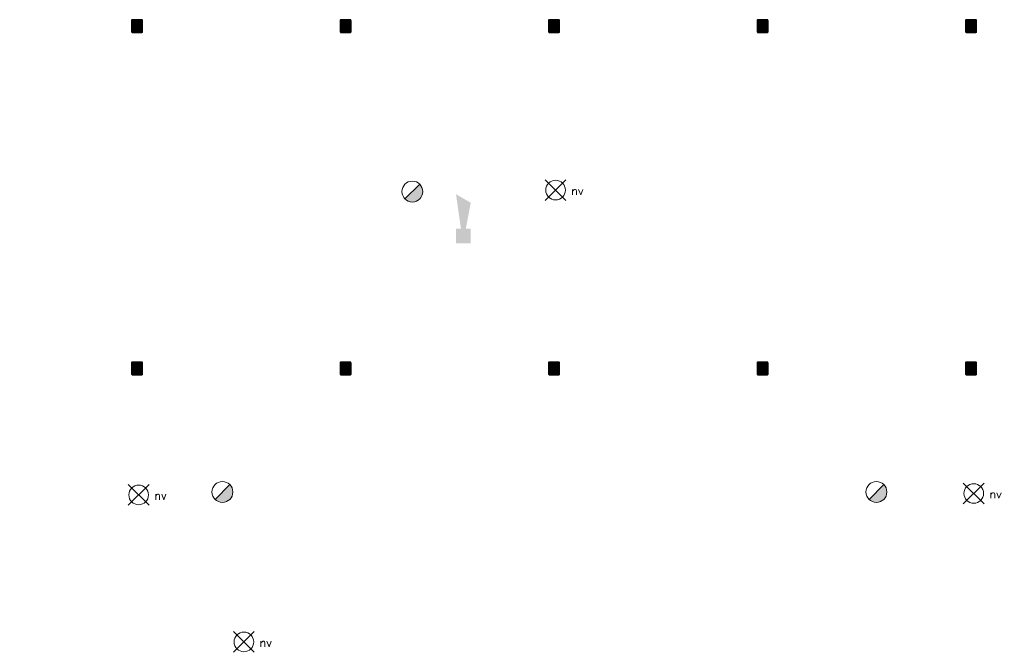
# Model space of a CAD drawing. Header units: millimetres. Extents: x -13022 to 1371524, y -38729 to 632593.
# Tile 69 of 256: x 688926 to 703808, y -28749 to -19187. Entities that reach past the tile are written whole.
import ezdxf

# ---------------------------------------------------------------- set-up
doc = ezdxf.new("R2010")
doc.units = ezdxf.units.MM
doc.header["$LTSCALE"] = 35
doc.set_wipeout_variables(frame=1)
doc.layers.add('Al65----_beveiliging-inst', color=92, linetype='Continuous', lineweight=9)
doc.layers.add('brandveiligheid voorzieningen', color=10, linetype='Continuous', lineweight=9)
for name, color, linetype in [('LAYER102', 1, 'Continuous'), ('LAYER111', 7, 'Continuous'), ('LAYER28', 7, 'Continuous')]:
    doc.layers.add(name, color=color, linetype=linetype)
doc.styles.add('Algemeen', font='simplex.shx', dxfattribs={"height": 2.5})
doc.styles.get("Standard").update_dxf_attribs({"font": 'simplex.shx'})
pattern_1 = [(45, (475378.7201, -17008.80355), (-0.2121320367, 0.2121320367), []), (45, (475378.7201, -17008.59142), (-0.2121320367, 0.2121320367), [])]

# ---------------------------------------------------------------- blocks, each defined once
blk = doc.blocks.new('Noodverlichting')
at = {"layer": 'Al65----_beveiliging-inst', "color": 92}
for p, q in [((164, -62.36), (158.75, -57.12)), ((158.75, -62.36), (164, -57.12))]:
    blk.add_line(p, q, dxfattribs=at)
blk.add_circle((161.38, -59.74), 2.47, dxfattribs=at)
at = {"layer": 'Al65----_beveiliging-inst', "color": 7, "style": 'Algemeen'}
blk.add_text('nv', height=2.063, dxfattribs=at).set_placement((165.33, -60.96))
blk = doc.blocks.new('Brandmelder')
at = {"layer": 'brandveiligheid voorzieningen'}
blk.add_hatch(color=256, dxfattribs=at).paths.add_polyline_path([(76.62, -89.8, 0.198912), (75.85, -87.94), (72.13, -91.66, 0.668179)])
blk.add_line((72.13, -91.66), (75.85, -87.94), dxfattribs=at)
blk.add_circle((73.99, -89.8), 2.63, dxfattribs=at)
blk = doc.blocks.new('Signaalgever (akoestisch)')
at = {"layer": 'Al65----_beveiliging-inst', "color": 10, "linetype": 'Continuous'}
for points in [[(3.71, 0), (3.71, 3.71), (0, 0), (0, 3.71)], [(10.23, 0), (12.38, 3.71), (3.71, 1.24), (3.71, 2.48)]]:
    blk.add_solid(points, dxfattribs=at)

msp = doc.modelspace()

# ---------------------------------------------------------------- hatches: boundary and pattern name
at = {"layer": 'LAYER111', "linetype": 'Continuous', "lineweight": 5}
for points in [[(690631.845, -19371.624, -0.415590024), (690626.845, -19366.624), (690626.845, -19201.616, -0.413755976), (690631.845, -19196.616), (690767.845, -19196.616, -0.412389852), (690772.845, -19201.616), (690772.845, -19366.624, -0.413755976), (690767.845, -19371.624)], [(693783.095, -19371.624, -0.415590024), (693778.095, -19366.624), (693778.095, -19201.616, -0.413755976), (693783.095, -19196.616), (693919.095, -19196.616, -0.412389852), (693924.095, -19201.616), (693924.095, -19366.624, -0.413755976), (693919.095, -19371.624)], [(696934.345, -19371.624, -0.415590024), (696929.345, -19366.624), (696929.345, -19201.616, -0.413755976), (696934.345, -19196.616), (697070.345, -19196.616, -0.412389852), (697075.345, -19201.616), (697075.345, -19366.624, -0.413755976), (697070.345, -19371.624)], [(700085.533, -19371.624, -0.415590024), (700080.533, -19366.624), (700080.533, -19201.616, -0.413755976), (700085.533, -19196.616), (700221.533, -19196.616, -0.412389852), (700226.533, -19201.616), (700226.533, -19366.624, -0.413755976), (700221.533, -19371.624)], [(703236.783, -19371.624, -0.415590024), (703231.783, -19366.624), (703231.783, -19201.616, -0.413755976), (703236.783, -19196.616), (703372.783, -19196.616, -0.412389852), (703377.783, -19201.616), (703377.783, -19366.624, -0.413755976), (703372.783, -19371.624)], [(690631.845, -24546.624, -0.415590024), (690626.845, -24541.624), (690626.845, -24376.616, -0.413755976), (690631.845, -24371.616), (690767.845, -24371.616, -0.412389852), (690772.845, -24376.616), (690772.845, -24541.624, -0.413755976), (690767.845, -24546.624)], [(693783.095, -24546.624, -0.415590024), (693778.095, -24541.624), (693778.095, -24376.616, -0.413755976), (693783.095, -24371.616), (693919.095, -24371.616, -0.412389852), (693924.095, -24376.616), (693924.095, -24541.624, -0.413755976), (693919.095, -24546.624)], [(696934.345, -24546.624, -0.415590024), (696929.345, -24541.624), (696929.345, -24376.616, -0.413755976), (696934.345, -24371.616), (697070.345, -24371.616, -0.412389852), (697075.345, -24376.616), (697075.345, -24541.624, -0.413755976), (697070.345, -24546.624)], [(700085.533, -24546.624, -0.415590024), (700080.533, -24541.624), (700080.533, -24376.616, -0.413755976), (700085.533, -24371.616), (700221.533, -24371.616, -0.412389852), (700226.533, -24376.616), (700226.533, -24541.624, -0.413755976), (700221.533, -24546.624)], [(703236.783, -24546.624, -0.415590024), (703231.783, -24541.624), (703231.783, -24376.616, -0.413755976), (703236.783, -24371.616), (703372.783, -24371.616, -0.412389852), (703377.783, -24376.616), (703377.783, -24541.624, -0.413755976), (703372.783, -24546.624)]]:
    msp.add_hatch(color=254, dxfattribs=at).paths.add_polyline_path(points, flags=0)

# ---------------------------------------------------------------- linework, layer by layer
at = {"layer": 'LAYER28', "color": 7, "linetype": 'Continuous', "lineweight": 25}
for points in [[(690782.845, -19366.624), (690782.845, -19201.616, 0.414213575), (690767.845, -19186.616), (690631.845, -19186.616, 0.414213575), (690616.845, -19201.616), (690616.845, -19366.624, 0.414213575), (690631.845, -19381.624), (690767.845, -19381.624, 0.414213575), (690782.845, -19366.624)], [(690782.845, -19366.624), (690782.845, -19201.616, 0.414213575), (690767.845, -19186.616), (690631.845, -19186.616, 0.414213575), (690616.845, -19201.616), (690616.845, -19366.624, 0.414213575), (690631.845, -19381.624), (690767.845, -19381.624, 0.414213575), (690782.845, -19366.624)], [(693934.095, -19366.624), (693934.095, -19201.616, 0.414213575), (693919.095, -19186.616), (693783.095, -19186.616, 0.414213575), (693768.095, -19201.616), (693768.095, -19366.624, 0.414213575), (693783.095, -19381.624), (693919.095, -19381.624, 0.414213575), (693934.095, -19366.624)], [(693934.095, -19366.624), (693934.095, -19201.616, 0.414213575), (693919.095, -19186.616), (693783.095, -19186.616, 0.414213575), (693768.095, -19201.616), (693768.095, -19366.624, 0.414213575), (693783.095, -19381.624), (693919.095, -19381.624, 0.414213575), (693934.095, -19366.624)], [(697085.345, -19366.624), (697085.345, -19201.616, 0.414213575), (697070.345, -19186.616), (696934.345, -19186.616, 0.414213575), (696919.345, -19201.616), (696919.345, -19366.624, 0.414213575), (696934.345, -19381.624), (697070.345, -19381.624, 0.414213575), (697085.345, -19366.624)], [(697085.345, -19366.624), (697085.345, -19201.616, 0.414213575), (697070.345, -19186.616), (696934.345, -19186.616, 0.414213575), (696919.345, -19201.616), (696919.345, -19366.624, 0.414213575), (696934.345, -19381.624), (697070.345, -19381.624, 0.414213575), (697085.345, -19366.624)], [(700236.533, -19366.624), (700236.533, -19201.616, 0.414213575), (700221.533, -19186.616), (700085.533, -19186.616, 0.414213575), (700070.533, -19201.616), (700070.533, -19366.624, 0.414213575), (700085.533, -19381.624), (700221.533, -19381.624, 0.414213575), (700236.533, -19366.624)], [(700236.533, -19366.624), (700236.533, -19201.616, 0.414213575), (700221.533, -19186.616), (700085.533, -19186.616, 0.414213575), (700070.533, -19201.616), (700070.533, -19366.624, 0.414213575), (700085.533, -19381.624), (700221.533, -19381.624, 0.414213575), (700236.533, -19366.624)], [(703387.783, -19366.624), (703387.783, -19201.616, 0.414213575), (703372.783, -19186.616), (703236.783, -19186.616, 0.414213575), (703221.783, -19201.616), (703221.783, -19366.624, 0.414213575), (703236.783, -19381.624), (703372.783, -19381.624, 0.414213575), (703387.783, -19366.624)], [(703387.783, -19366.624), (703387.783, -19201.616, 0.414213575), (703372.783, -19186.616), (703236.783, -19186.616, 0.414213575), (703221.783, -19201.616), (703221.783, -19366.624, 0.414213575), (703236.783, -19381.624), (703372.783, -19381.624, 0.414213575), (703387.783, -19366.624)], [(690782.845, -24541.624), (690782.845, -24376.616, 0.414213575), (690767.845, -24361.616), (690631.845, -24361.616, 0.414213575), (690616.845, -24376.616), (690616.845, -24541.624, 0.414213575), (690631.845, -24556.624), (690767.845, -24556.624, 0.414213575), (690782.845, -24541.624)], [(690782.845, -24541.624), (690782.845, -24376.616, 0.414213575), (690767.845, -24361.616), (690631.845, -24361.616, 0.414213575), (690616.845, -24376.616), (690616.845, -24541.624, 0.414213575), (690631.845, -24556.624), (690767.845, -24556.624, 0.414213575), (690782.845, -24541.624)], [(693934.095, -24541.624), (693934.095, -24376.616, 0.414213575), (693919.095, -24361.616), (693783.095, -24361.616, 0.414213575), (693768.095, -24376.616), (693768.095, -24541.624, 0.414213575), (693783.095, -24556.624), (693919.095, -24556.624, 0.414213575), (693934.095, -24541.624)], [(693934.095, -24541.624), (693934.095, -24376.616, 0.414213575), (693919.095, -24361.616), (693783.095, -24361.616, 0.414213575), (693768.095, -24376.616), (693768.095, -24541.624, 0.414213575), (693783.095, -24556.624), (693919.095, -24556.624, 0.414213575), (693934.095, -24541.624)], [(697085.345, -24541.624), (697085.345, -24376.616, 0.414213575), (697070.345, -24361.616), (696934.345, -24361.616, 0.414213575), (696919.345, -24376.616), (696919.345, -24541.624, 0.414213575), (696934.345, -24556.624), (697070.345, -24556.624, 0.414213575), (697085.345, -24541.624)], [(697085.345, -24541.624), (697085.345, -24376.616, 0.414213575), (697070.345, -24361.616), (696934.345, -24361.616, 0.414213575), (696919.345, -24376.616), (696919.345, -24541.624, 0.414213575), (696934.345, -24556.624), (697070.345, -24556.624, 0.414213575), (697085.345, -24541.624)], [(700236.533, -24541.624), (700236.533, -24376.616, 0.414213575), (700221.533, -24361.616), (700085.533, -24361.616, 0.414213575), (700070.533, -24376.616), (700070.533, -24541.624, 0.414213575), (700085.533, -24556.624), (700221.533, -24556.624, 0.414213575), (700236.533, -24541.624)], [(700236.533, -24541.624), (700236.533, -24376.616, 0.414213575), (700221.533, -24361.616), (700085.533, -24361.616, 0.414213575), (700070.533, -24376.616), (700070.533, -24541.624, 0.414213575), (700085.533, -24556.624), (700221.533, -24556.624, 0.414213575), (700236.533, -24541.624)], [(703387.783, -24541.624), (703387.783, -24376.616, 0.414213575), (703372.783, -24361.616), (703236.783, -24361.616, 0.414213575), (703221.783, -24376.616), (703221.783, -24541.624, 0.414213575), (703236.783, -24556.624), (703372.783, -24556.624, 0.414213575), (703387.783, -24541.624)], [(703387.783, -24541.624), (703387.783, -24376.616, 0.414213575), (703372.783, -24361.616), (703236.783, -24361.616, 0.414213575), (703221.783, -24376.616), (703221.783, -24541.624, 0.414213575), (703236.783, -24556.624), (703372.783, -24556.624, 0.414213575), (703387.783, -24541.624)]]:
    msp.add_lwpolyline(points, format="xyb", close=True, dxfattribs=at)

# ---------------------------------------------------------------- block references
at = {"ltscale": 0.1, "xscale": 60, "yscale": 60, "zscale": 60}
for p in [(687342.155, -18178.405), (693663.202, -22764.056), (681041.426, -22785.198), (682632.016, -25007.498)]:
    msp.add_blockref('Noodverlichting', p, dxfattribs=at)
at = {"ltscale": 0.1, "xscale": 60, "yscale": 60, "zscale": 60, "rotation": 90}
msp.add_blockref('Signaalgever (akoestisch)', (695743.583, -22567.47), dxfattribs=at)
at = {"layer": 'Al65----_beveiliging-inst', "xscale": 60, "yscale": 60, "zscale": 60}
for p in [(690421.084, -16397.009), (687550.67, -20937.447), (697434.993, -20937.447)]:
    msp.add_blockref('Brandmelder', p, dxfattribs=at)

# ---------------------------------------------------------------- texts
at = {"layer": 'LAYER102', "color": 7, "linetype": 'Continuous', "lineweight": 0, "insert": (819731.67, -22984.571), "char_height": 162, "attachment_point": 7, "line_spacing_factor": 1.333333}
msp.add_mtext('\\pi-984.13;{\\fArial|b1|i0|c0|p34;\\H1.2346x;educatieruimte\\fArial|b0|i0|c0|p34;\\H0.81x;\\P\\pi-1021;bijeenkomstfunctie +\\P\\pi-802.95;onderwijsfunctie\\P\\pi-401.47;47,1 m2}', dxfattribs=at)

# ---------------------------------------------------------------- next in the draw order: wipeouts: each hides what was drawn before it
at = {"linetype": 'Continuous', "lineweight": 0}
for points in [[(690631.845, -19381.624), (690624.345, -19379.614), (690618.861, -19374.124), (690616.845, -19366.624), (690616.845, -19201.616), (690618.861, -19194.116), (690624.345, -19188.626), (690631.845, -19186.616), (690767.845, -19186.616), (690775.345, -19188.626), (690780.829, -19194.116), (690782.845, -19201.616), (690782.845, -19366.624), (690780.829, -19374.124), (690775.345, -19379.614), (690767.845, -19381.624), (690699.845, -19381.624), (690699.845, -19371.624), (690767.845, -19371.624), (690771.376, -19370.16), (690772.845, -19366.624), (690772.845, -19201.616), (690771.376, -19198.08), (690767.845, -19196.616), (690631.845, -19196.616), (690628.314, -19198.08), (690626.845, -19201.616), (690626.845, -19366.624), (690628.314, -19370.16), (690631.845, -19371.624), (690699.845, -19371.624), (690699.845, -19381.624)], [(693783.095, -19381.624), (693775.595, -19379.614), (693770.111, -19374.124), (693768.095, -19366.624), (693768.095, -19201.616), (693770.111, -19194.116), (693775.595, -19188.626), (693783.095, -19186.616), (693919.095, -19186.616), (693926.595, -19188.626), (693932.079, -19194.116), (693934.095, -19201.616), (693934.095, -19366.624), (693932.079, -19374.124), (693926.595, -19379.614), (693919.095, -19381.624), (693851.095, -19381.624), (693851.095, -19371.624), (693919.095, -19371.624), (693922.626, -19370.16), (693924.095, -19366.624), (693924.095, -19201.616), (693922.626, -19198.08), (693919.095, -19196.616), (693783.095, -19196.616), (693779.564, -19198.08), (693778.095, -19201.616), (693778.095, -19366.624), (693779.564, -19370.16), (693783.095, -19371.624), (693851.095, -19371.624), (693851.095, -19381.624)], [(696934.345, -19381.624), (696926.845, -19379.614), (696921.361, -19374.124), (696919.345, -19366.624), (696919.345, -19201.616), (696921.361, -19194.116), (696926.845, -19188.626), (696934.345, -19186.616), (697070.345, -19186.616), (697077.845, -19188.626), (697083.329, -19194.116), (697085.345, -19201.616), (697085.345, -19366.624), (697083.329, -19374.124), (697077.845, -19379.614), (697070.345, -19381.624), (697002.345, -19381.624), (697002.345, -19371.624), (697070.345, -19371.624), (697073.876, -19370.16), (697075.345, -19366.624), (697075.345, -19201.616), (697073.876, -19198.08), (697070.345, -19196.616), (696934.345, -19196.616), (696930.814, -19198.08), (696929.345, -19201.616), (696929.345, -19366.624), (696930.814, -19370.16), (696934.345, -19371.624), (697002.345, -19371.624), (697002.345, -19381.624)], [(700085.533, -19381.624), (700078.033, -19379.614), (700072.548, -19374.124), (700070.533, -19366.624), (700070.533, -19201.616), (700072.548, -19194.116), (700078.033, -19188.626), (700085.533, -19186.616), (700221.533, -19186.616), (700229.033, -19188.626), (700234.517, -19194.116), (700236.533, -19201.616), (700236.533, -19366.624), (700234.517, -19374.124), (700229.033, -19379.614), (700221.533, -19381.624), (700153.533, -19381.624), (700153.533, -19371.624), (700221.533, -19371.624), (700225.064, -19370.16), (700226.533, -19366.624), (700226.533, -19201.616), (700225.064, -19198.08), (700221.533, -19196.616), (700085.533, -19196.616), (700082.001, -19198.08), (700080.533, -19201.616), (700080.533, -19366.624), (700082.001, -19370.16), (700085.533, -19371.624), (700153.533, -19371.624), (700153.533, -19381.624)], [(703236.783, -19381.624), (703229.283, -19379.614), (703223.798, -19374.124), (703221.783, -19366.624), (703221.783, -19201.616), (703223.798, -19194.116), (703229.283, -19188.626), (703236.783, -19186.616), (703372.783, -19186.616), (703380.283, -19188.626), (703385.767, -19194.116), (703387.783, -19201.616), (703387.783, -19366.624), (703385.767, -19374.124), (703380.283, -19379.614), (703372.783, -19381.624), (703304.783, -19381.624), (703304.783, -19371.624), (703372.783, -19371.624), (703376.314, -19370.16), (703377.783, -19366.624), (703377.783, -19201.616), (703376.314, -19198.08), (703372.783, -19196.616), (703236.783, -19196.616), (703233.251, -19198.08), (703231.783, -19201.616), (703231.783, -19366.624), (703233.251, -19370.16), (703236.783, -19371.624), (703304.783, -19371.624), (703304.783, -19381.624)], [(690631.845, -24556.624), (690624.345, -24554.614), (690618.861, -24549.124), (690616.845, -24541.624), (690616.845, -24376.616), (690618.861, -24369.116), (690624.345, -24363.626), (690631.845, -24361.616), (690767.845, -24361.616), (690775.345, -24363.626), (690780.829, -24369.116), (690782.845, -24376.616), (690782.845, -24541.624), (690780.829, -24549.124), (690775.345, -24554.614), (690767.845, -24556.624), (690699.845, -24556.624), (690699.845, -24546.624), (690767.845, -24546.624), (690771.376, -24545.16), (690772.845, -24541.624), (690772.845, -24376.616), (690771.376, -24373.08), (690767.845, -24371.616), (690631.845, -24371.616), (690628.314, -24373.08), (690626.845, -24376.616), (690626.845, -24541.624), (690628.314, -24545.16), (690631.845, -24546.624), (690699.845, -24546.624), (690699.845, -24556.624)], [(693783.095, -24556.624), (693775.595, -24554.614), (693770.111, -24549.124), (693768.095, -24541.624), (693768.095, -24376.616), (693770.111, -24369.116), (693775.595, -24363.626), (693783.095, -24361.616), (693919.095, -24361.616), (693926.595, -24363.626), (693932.079, -24369.116), (693934.095, -24376.616), (693934.095, -24541.624), (693932.079, -24549.124), (693926.595, -24554.614), (693919.095, -24556.624), (693851.095, -24556.624), (693851.095, -24546.624), (693919.095, -24546.624), (693922.626, -24545.16), (693924.095, -24541.624), (693924.095, -24376.616), (693922.626, -24373.08), (693919.095, -24371.616), (693783.095, -24371.616), (693779.564, -24373.08), (693778.095, -24376.616), (693778.095, -24541.624), (693779.564, -24545.16), (693783.095, -24546.624), (693851.095, -24546.624), (693851.095, -24556.624)], [(696934.345, -24556.624), (696926.845, -24554.614), (696921.361, -24549.124), (696919.345, -24541.624), (696919.345, -24376.616), (696921.361, -24369.116), (696926.845, -24363.626), (696934.345, -24361.616), (697070.345, -24361.616), (697077.845, -24363.626), (697083.329, -24369.116), (697085.345, -24376.616), (697085.345, -24541.624), (697083.329, -24549.124), (697077.845, -24554.614), (697070.345, -24556.624), (697002.345, -24556.624), (697002.345, -24546.624), (697070.345, -24546.624), (697073.876, -24545.16), (697075.345, -24541.624), (697075.345, -24376.616), (697073.876, -24373.08), (697070.345, -24371.616), (696934.345, -24371.616), (696930.814, -24373.08), (696929.345, -24376.616), (696929.345, -24541.624), (696930.814, -24545.16), (696934.345, -24546.624), (697002.345, -24546.624), (697002.345, -24556.624)], [(700085.533, -24556.624), (700078.033, -24554.614), (700072.548, -24549.124), (700070.533, -24541.624), (700070.533, -24376.616), (700072.548, -24369.116), (700078.033, -24363.626), (700085.533, -24361.616), (700221.533, -24361.616), (700229.033, -24363.626), (700234.517, -24369.116), (700236.533, -24376.616), (700236.533, -24541.624), (700234.517, -24549.124), (700229.033, -24554.614), (700221.533, -24556.624), (700153.533, -24556.624), (700153.533, -24546.624), (700221.533, -24546.624), (700225.064, -24545.16), (700226.533, -24541.624), (700226.533, -24376.616), (700225.064, -24373.08), (700221.533, -24371.616), (700085.533, -24371.616), (700082.001, -24373.08), (700080.533, -24376.616), (700080.533, -24541.624), (700082.001, -24545.16), (700085.533, -24546.624), (700153.533, -24546.624), (700153.533, -24556.624)], [(703236.783, -24556.624), (703229.283, -24554.614), (703223.798, -24549.124), (703221.783, -24541.624), (703221.783, -24376.616), (703223.798, -24369.116), (703229.283, -24363.626), (703236.783, -24361.616), (703372.783, -24361.616), (703380.283, -24363.626), (703385.767, -24369.116), (703387.783, -24376.616), (703387.783, -24541.624), (703385.767, -24549.124), (703380.283, -24554.614), (703372.783, -24556.624), (703304.783, -24556.624), (703304.783, -24546.624), (703372.783, -24546.624), (703376.314, -24545.16), (703377.783, -24541.624), (703377.783, -24376.616), (703376.314, -24373.08), (703372.783, -24371.616), (703236.783, -24371.616), (703233.251, -24373.08), (703231.783, -24376.616), (703231.783, -24541.624), (703233.251, -24545.16), (703236.783, -24546.624), (703304.783, -24546.624), (703304.783, -24556.624)]]:
    msp.add_wipeout(points, dxfattribs=at).dxf.layer = 'LAYER111'

# ---------------------------------------------------------------- next in the draw order: hatches: boundary and pattern name
at = {"layer": 'LAYER28', "linetype": 'Continuous', "lineweight": 13}
h = msp.add_hatch(dxfattribs=at)
h.set_pattern_fill('~A--FYV~', style=0, pattern_type=0)
h.set_pattern_definition(pattern_1)
h.paths.add_polyline_path([(690699.845, -19381.624), (690699.845, -19371.624), (690631.845, -19371.624, -0.414213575), (690626.845, -19366.624), (690626.845, -19201.616, -0.414213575), (690631.845, -19196.616), (690767.845, -19196.616, -0.414213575), (690772.845, -19201.616), (690772.845, -19366.624, -0.414213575), (690767.845, -19371.624), (690699.845, -19371.624), (690699.845, -19381.624), (690767.845, -19381.624, 0.414213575), (690782.845, -19366.624), (690782.845, -19201.616, 0.414213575), (690767.845, -19186.616), (690631.845, -19186.616, 0.414213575), (690616.845, -19201.616), (690616.845, -19366.624, 0.414213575), (690631.845, -19381.624)], flags=0)
h = msp.add_hatch(dxfattribs=at)
h.set_pattern_fill('~A--FYV~', style=0, pattern_type=0)
h.set_pattern_definition(pattern_1)
h.paths.add_polyline_path([(693851.095, -19381.624), (693851.095, -19371.624), (693783.095, -19371.624, -0.414213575), (693778.095, -19366.624), (693778.095, -19201.616, -0.414213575), (693783.095, -19196.616), (693919.095, -19196.616, -0.414213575), (693924.095, -19201.616), (693924.095, -19366.624, -0.414213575), (693919.095, -19371.624), (693851.095, -19371.624), (693851.095, -19381.624), (693919.095, -19381.624, 0.414213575), (693934.095, -19366.624), (693934.095, -19201.616, 0.414213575), (693919.095, -19186.616), (693783.095, -19186.616, 0.414213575), (693768.095, -19201.616), (693768.095, -19366.624, 0.414213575), (693783.095, -19381.624)], flags=0)
h = msp.add_hatch(dxfattribs=at)
h.set_pattern_fill('~A--FYV~', style=0, pattern_type=0)
h.set_pattern_definition(pattern_1)
h.paths.add_polyline_path([(697002.345, -19381.624), (697002.345, -19371.624), (696934.345, -19371.624, -0.414213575), (696929.345, -19366.624), (696929.345, -19201.616, -0.414213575), (696934.345, -19196.616), (697070.345, -19196.616, -0.414213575), (697075.345, -19201.616), (697075.345, -19366.624, -0.414213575), (697070.345, -19371.624), (697002.345, -19371.624), (697002.345, -19381.624), (697070.345, -19381.624, 0.414213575), (697085.345, -19366.624), (697085.345, -19201.616, 0.414213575), (697070.345, -19186.616), (696934.345, -19186.616, 0.414213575), (696919.345, -19201.616), (696919.345, -19366.624, 0.414213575), (696934.345, -19381.624)], flags=0)
h = msp.add_hatch(dxfattribs=at)
h.set_pattern_fill('~A--FYV~', style=0, pattern_type=0)
h.set_pattern_definition(pattern_1)
h.paths.add_polyline_path([(700153.533, -19381.624), (700153.533, -19371.624), (700085.533, -19371.624, -0.414213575), (700080.533, -19366.624), (700080.533, -19201.616, -0.414213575), (700085.533, -19196.616), (700221.533, -19196.616, -0.414213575), (700226.533, -19201.616), (700226.533, -19366.624, -0.414213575), (700221.533, -19371.624), (700153.533, -19371.624), (700153.533, -19381.624), (700221.533, -19381.624, 0.414213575), (700236.533, -19366.624), (700236.533, -19201.616, 0.414213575), (700221.533, -19186.616), (700085.533, -19186.616, 0.414213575), (700070.533, -19201.616), (700070.533, -19366.624, 0.414213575), (700085.533, -19381.624)], flags=0)
h = msp.add_hatch(dxfattribs=at)
h.set_pattern_fill('~A--FYV~', style=0, pattern_type=0)
h.set_pattern_definition(pattern_1)
h.paths.add_polyline_path([(703304.783, -19381.624), (703304.783, -19371.624), (703236.783, -19371.624, -0.414213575), (703231.783, -19366.624), (703231.783, -19201.616, -0.414213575), (703236.783, -19196.616), (703372.783, -19196.616, -0.414213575), (703377.783, -19201.616), (703377.783, -19366.624, -0.414213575), (703372.783, -19371.624), (703304.783, -19371.624), (703304.783, -19381.624), (703372.783, -19381.624, 0.414213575), (703387.783, -19366.624), (703387.783, -19201.616, 0.414213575), (703372.783, -19186.616), (703236.783, -19186.616, 0.414213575), (703221.783, -19201.616), (703221.783, -19366.624, 0.414213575), (703236.783, -19381.624)], flags=0)
h = msp.add_hatch(dxfattribs=at)
h.set_pattern_fill('~A--FYV~', style=0, pattern_type=0)
h.set_pattern_definition(pattern_1)
h.paths.add_polyline_path([(690699.845, -24556.624), (690699.845, -24546.624), (690631.845, -24546.624, -0.414213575), (690626.845, -24541.624), (690626.845, -24376.616, -0.414213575), (690631.845, -24371.616), (690767.845, -24371.616, -0.414213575), (690772.845, -24376.616), (690772.845, -24541.624, -0.414213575), (690767.845, -24546.624), (690699.845, -24546.624), (690699.845, -24556.624), (690767.845, -24556.624, 0.414213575), (690782.845, -24541.624), (690782.845, -24376.616, 0.414213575), (690767.845, -24361.616), (690631.845, -24361.616, 0.414213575), (690616.845, -24376.616), (690616.845, -24541.624, 0.414213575), (690631.845, -24556.624)], flags=0)
h = msp.add_hatch(dxfattribs=at)
h.set_pattern_fill('~A--FYV~', style=0, pattern_type=0)
h.set_pattern_definition(pattern_1)
h.paths.add_polyline_path([(693851.095, -24556.624), (693851.095, -24546.624), (693783.095, -24546.624, -0.414213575), (693778.095, -24541.624), (693778.095, -24376.616, -0.414213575), (693783.095, -24371.616), (693919.095, -24371.616, -0.414213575), (693924.095, -24376.616), (693924.095, -24541.624, -0.414213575), (693919.095, -24546.624), (693851.095, -24546.624), (693851.095, -24556.624), (693919.095, -24556.624, 0.414213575), (693934.095, -24541.624), (693934.095, -24376.616, 0.414213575), (693919.095, -24361.616), (693783.095, -24361.616, 0.414213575), (693768.095, -24376.616), (693768.095, -24541.624, 0.414213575), (693783.095, -24556.624)], flags=0)
h = msp.add_hatch(dxfattribs=at)
h.set_pattern_fill('~A--FYV~', style=0, pattern_type=0)
h.set_pattern_definition(pattern_1)
h.paths.add_polyline_path([(697002.345, -24556.624), (697002.345, -24546.624), (696934.345, -24546.624, -0.414213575), (696929.345, -24541.624), (696929.345, -24376.616, -0.414213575), (696934.345, -24371.616), (697070.345, -24371.616, -0.414213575), (697075.345, -24376.616), (697075.345, -24541.624, -0.414213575), (697070.345, -24546.624), (697002.345, -24546.624), (697002.345, -24556.624), (697070.345, -24556.624, 0.414213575), (697085.345, -24541.624), (697085.345, -24376.616, 0.414213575), (697070.345, -24361.616), (696934.345, -24361.616, 0.414213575), (696919.345, -24376.616), (696919.345, -24541.624, 0.414213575), (696934.345, -24556.624)], flags=0)
h = msp.add_hatch(dxfattribs=at)
h.set_pattern_fill('~A--FYV~', style=0, pattern_type=0)
h.set_pattern_definition(pattern_1)
h.paths.add_polyline_path([(700153.533, -24556.624), (700153.533, -24546.624), (700085.533, -24546.624, -0.414213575), (700080.533, -24541.624), (700080.533, -24376.616, -0.414213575), (700085.533, -24371.616), (700221.533, -24371.616, -0.414213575), (700226.533, -24376.616), (700226.533, -24541.624, -0.414213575), (700221.533, -24546.624), (700153.533, -24546.624), (700153.533, -24556.624), (700221.533, -24556.624, 0.414213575), (700236.533, -24541.624), (700236.533, -24376.616, 0.414213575), (700221.533, -24361.616), (700085.533, -24361.616, 0.414213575), (700070.533, -24376.616), (700070.533, -24541.624, 0.414213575), (700085.533, -24556.624)], flags=0)
h = msp.add_hatch(dxfattribs=at)
h.set_pattern_fill('~A--FYV~', style=0, pattern_type=0)
h.set_pattern_definition(pattern_1)
h.paths.add_polyline_path([(703304.783, -24556.624), (703304.783, -24546.624), (703236.783, -24546.624, -0.414213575), (703231.783, -24541.624), (703231.783, -24376.616, -0.414213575), (703236.783, -24371.616), (703372.783, -24371.616, -0.414213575), (703377.783, -24376.616), (703377.783, -24541.624, -0.414213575), (703372.783, -24546.624), (703304.783, -24546.624), (703304.783, -24556.624), (703372.783, -24556.624, 0.414213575), (703387.783, -24541.624), (703387.783, -24376.616, 0.414213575), (703372.783, -24361.616), (703236.783, -24361.616, 0.414213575), (703221.783, -24376.616), (703221.783, -24541.624, 0.414213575), (703236.783, -24556.624)], flags=0)

# ---------------------------------------------------------------- next in the draw order: linework, layer by layer
at = {"layer": 'LAYER28', "color": 7, "linetype": 'Continuous', "lineweight": 25}
for points in [[(690699.845, -19381.624), (690699.845, -19371.624), (690631.845, -19371.624, -0.414213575), (690626.845, -19366.624), (690626.845, -19201.616, -0.414213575), (690631.845, -19196.616), (690767.845, -19196.616, -0.414213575), (690772.845, -19201.616), (690772.845, -19366.624, -0.414213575), (690767.845, -19371.624), (690699.845, -19371.624), (690699.845, -19381.624), (690767.845, -19381.624, 0.414213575), (690782.845, -19366.624), (690782.845, -19201.616, 0.414213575), (690767.845, -19186.616), (690631.845, -19186.616, 0.414213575), (690616.845, -19201.616), (690616.845, -19366.624, 0.414213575), (690631.845, -19381.624)], [(693851.095, -19381.624), (693851.095, -19371.624), (693783.095, -19371.624, -0.414213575), (693778.095, -19366.624), (693778.095, -19201.616, -0.414213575), (693783.095, -19196.616), (693919.095, -19196.616, -0.414213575), (693924.095, -19201.616), (693924.095, -19366.624, -0.414213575), (693919.095, -19371.624), (693851.095, -19371.624), (693851.095, -19381.624), (693919.095, -19381.624, 0.414213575), (693934.095, -19366.624), (693934.095, -19201.616, 0.414213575), (693919.095, -19186.616), (693783.095, -19186.616, 0.414213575), (693768.095, -19201.616), (693768.095, -19366.624, 0.414213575), (693783.095, -19381.624)], [(697002.345, -19381.624), (697002.345, -19371.624), (696934.345, -19371.624, -0.414213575), (696929.345, -19366.624), (696929.345, -19201.616, -0.414213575), (696934.345, -19196.616), (697070.345, -19196.616, -0.414213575), (697075.345, -19201.616), (697075.345, -19366.624, -0.414213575), (697070.345, -19371.624), (697002.345, -19371.624), (697002.345, -19381.624), (697070.345, -19381.624, 0.414213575), (697085.345, -19366.624), (697085.345, -19201.616, 0.414213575), (697070.345, -19186.616), (696934.345, -19186.616, 0.414213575), (696919.345, -19201.616), (696919.345, -19366.624, 0.414213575), (696934.345, -19381.624)], [(700153.533, -19381.624), (700153.533, -19371.624), (700085.533, -19371.624, -0.414213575), (700080.533, -19366.624), (700080.533, -19201.616, -0.414213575), (700085.533, -19196.616), (700221.533, -19196.616, -0.414213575), (700226.533, -19201.616), (700226.533, -19366.624, -0.414213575), (700221.533, -19371.624), (700153.533, -19371.624), (700153.533, -19381.624), (700221.533, -19381.624, 0.414213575), (700236.533, -19366.624), (700236.533, -19201.616, 0.414213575), (700221.533, -19186.616), (700085.533, -19186.616, 0.414213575), (700070.533, -19201.616), (700070.533, -19366.624, 0.414213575), (700085.533, -19381.624)], [(703304.783, -19381.624), (703304.783, -19371.624), (703236.783, -19371.624, -0.414213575), (703231.783, -19366.624), (703231.783, -19201.616, -0.414213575), (703236.783, -19196.616), (703372.783, -19196.616, -0.414213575), (703377.783, -19201.616), (703377.783, -19366.624, -0.414213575), (703372.783, -19371.624), (703304.783, -19371.624), (703304.783, -19381.624), (703372.783, -19381.624, 0.414213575), (703387.783, -19366.624), (703387.783, -19201.616, 0.414213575), (703372.783, -19186.616), (703236.783, -19186.616, 0.414213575), (703221.783, -19201.616), (703221.783, -19366.624, 0.414213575), (703236.783, -19381.624)], [(690699.845, -24556.624), (690699.845, -24546.624), (690631.845, -24546.624, -0.414213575), (690626.845, -24541.624), (690626.845, -24376.616, -0.414213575), (690631.845, -24371.616), (690767.845, -24371.616, -0.414213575), (690772.845, -24376.616), (690772.845, -24541.624, -0.414213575), (690767.845, -24546.624), (690699.845, -24546.624), (690699.845, -24556.624), (690767.845, -24556.624, 0.414213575), (690782.845, -24541.624), (690782.845, -24376.616, 0.414213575), (690767.845, -24361.616), (690631.845, -24361.616, 0.414213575), (690616.845, -24376.616), (690616.845, -24541.624, 0.414213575), (690631.845, -24556.624)], [(693851.095, -24556.624), (693851.095, -24546.624), (693783.095, -24546.624, -0.414213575), (693778.095, -24541.624), (693778.095, -24376.616, -0.414213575), (693783.095, -24371.616), (693919.095, -24371.616, -0.414213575), (693924.095, -24376.616), (693924.095, -24541.624, -0.414213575), (693919.095, -24546.624), (693851.095, -24546.624), (693851.095, -24556.624), (693919.095, -24556.624, 0.414213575), (693934.095, -24541.624), (693934.095, -24376.616, 0.414213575), (693919.095, -24361.616), (693783.095, -24361.616, 0.414213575), (693768.095, -24376.616), (693768.095, -24541.624, 0.414213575), (693783.095, -24556.624)], [(697002.345, -24556.624), (697002.345, -24546.624), (696934.345, -24546.624, -0.414213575), (696929.345, -24541.624), (696929.345, -24376.616, -0.414213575), (696934.345, -24371.616), (697070.345, -24371.616, -0.414213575), (697075.345, -24376.616), (697075.345, -24541.624, -0.414213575), (697070.345, -24546.624), (697002.345, -24546.624), (697002.345, -24556.624), (697070.345, -24556.624, 0.414213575), (697085.345, -24541.624), (697085.345, -24376.616, 0.414213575), (697070.345, -24361.616), (696934.345, -24361.616, 0.414213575), (696919.345, -24376.616), (696919.345, -24541.624, 0.414213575), (696934.345, -24556.624)], [(700153.533, -24556.624), (700153.533, -24546.624), (700085.533, -24546.624, -0.414213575), (700080.533, -24541.624), (700080.533, -24376.616, -0.414213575), (700085.533, -24371.616), (700221.533, -24371.616, -0.414213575), (700226.533, -24376.616), (700226.533, -24541.624, -0.414213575), (700221.533, -24546.624), (700153.533, -24546.624), (700153.533, -24556.624), (700221.533, -24556.624, 0.414213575), (700236.533, -24541.624), (700236.533, -24376.616, 0.414213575), (700221.533, -24361.616), (700085.533, -24361.616, 0.414213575), (700070.533, -24376.616), (700070.533, -24541.624, 0.414213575), (700085.533, -24556.624)], [(703304.783, -24556.624), (703304.783, -24546.624), (703236.783, -24546.624, -0.414213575), (703231.783, -24541.624), (703231.783, -24376.616, -0.414213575), (703236.783, -24371.616), (703372.783, -24371.616, -0.414213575), (703377.783, -24376.616), (703377.783, -24541.624, -0.414213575), (703372.783, -24546.624), (703304.783, -24546.624), (703304.783, -24556.624), (703372.783, -24556.624, 0.414213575), (703387.783, -24541.624), (703387.783, -24376.616, 0.414213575), (703372.783, -24361.616), (703236.783, -24361.616, 0.414213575), (703221.783, -24376.616), (703221.783, -24541.624, 0.414213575), (703236.783, -24556.624)]]:
    msp.add_lwpolyline(points, format="xyb", close=True, dxfattribs=at)

doc.saveas('drawing.dxf')
